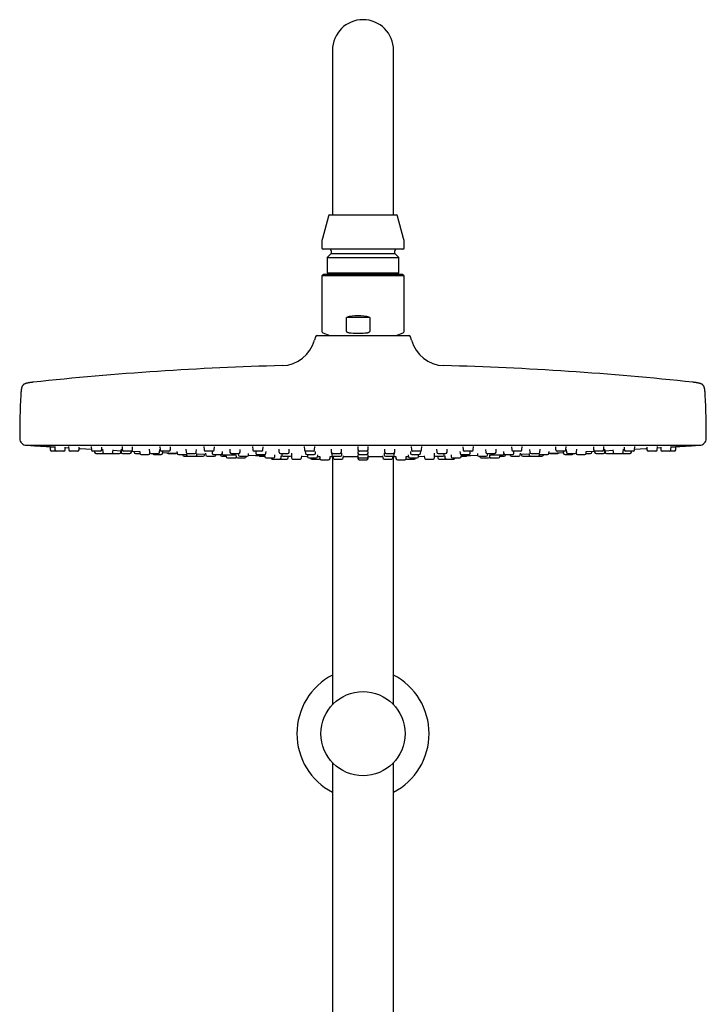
# Model space of a CAD drawing. Header units: millimetres. Extents: x 8 to 1577, y 12 to 2536.
# Tile 101 of 108: x 702 to 902, y 2249 to 2536. Entities that reach past the tile are written whole.
import ezdxf

# ---------------------------------------------------------------- set-up
doc = ezdxf.new("R2010")
doc.units = ezdxf.units.MM

msp = doc.modelspace()

# ---------------------------------------------------------------- linework, layer by layer
at = {"color": 7, "linetype": 'Continuous', "lineweight": 30}
for p, q in [((793.2, 2526.92), (793.2, 2496.92)), ((811, 2496.92), (811, 2526.92)), ((793.2, 2496.92), (793.2, 2478.92)), ((811, 2478.92), (811, 2496.92)), ((792.02, 2478.62), (790.27, 2472.09)), ((792.41, 2478.92), (811.79, 2478.92)), ((813.93, 2472.09), (812.18, 2478.62)), ((790.1, 2470.8), (790.1, 2469.32)), ((814.1, 2469.32), (814.1, 2470.8)), ((813.7, 2468.92), (790.5, 2468.92)), ((792.85, 2467.72), (791.62, 2466.49)), ((792.85, 2468.52), (792.85, 2467.72)), ((792.85, 2467.72), (811.35, 2467.72)), ((811.35, 2467.72), (811.35, 2468.52)), ((812.58, 2466.49), (811.35, 2467.72)), ((791.62, 2466.49), (791.62, 2462.1)), ((791.62, 2466.49), (812.58, 2466.49)), ((812.58, 2462.1), (812.58, 2466.49)), ((790.5, 2461.58), (790.1, 2461.18)), ((813.7, 2461.58), (790.5, 2461.58)), ((791.62, 2462.1), (792.14, 2461.58)), ((791.62, 2462.1), (812.58, 2462.1)), ((812.06, 2461.58), (812.58, 2462.1)), ((814.1, 2461.18), (813.7, 2461.58)), ((790.1, 2461.18), (790.1, 2445.02)), ((814.01, 2461.18), (790.1, 2461.18)), ((814.1, 2461.18), (814.01, 2461.18)), ((814.1, 2445.02), (814.1, 2461.18)), ((797.27, 2445.02), (797.27, 2449.08)), ((804.08, 2449.08), (797.27, 2449.08)), ((804.08, 2449.08), (804.08, 2445.02)), ((790.43, 2444.55), (792.44, 2443.82)), ((811.76, 2443.82), (813.77, 2444.55)), ((788.25, 2443.45), (787.99, 2442.45)), ((788.73, 2443.82), (815.46, 2443.82)), ((816.21, 2442.45), (815.95, 2443.45)), ((704.1, 2411.82), (900.1, 2411.82)), ((710.96, 2411.42), (711.02, 2410.49)), ((712.78, 2410.12), (711.42, 2410.12)), ((712.32, 2411.45), (712.38, 2410.49)), ((714.94, 2410.12), (712.78, 2410.12)), ((715.34, 2410.49), (715.39, 2411.26)), ((715.38, 2411.14), (716.39, 2411.08)), ((716.36, 2411.47), (716.43, 2410.49)), ((718.98, 2410.12), (716.83, 2410.12)), ((719.38, 2410.49), (719.43, 2411.28)), ((722.96, 2411.48), (723.03, 2410.49)), ((725.58, 2410.12), (723.43, 2410.12)), ((723.9, 2410.12), (723.92, 2409.79)), ((725.98, 2410.49), (726.04, 2411.31)), ((726.21, 2410.69), (726.27, 2409.79)), ((729.23, 2409.79), (729.28, 2410.53)), ((729.27, 2410.37), (731.64, 2410.25)), ((731.56, 2409.79), (731.59, 2410.25)), ((731.61, 2410.71), (731.67, 2409.79)), ((731.92, 2411.49), (731.99, 2410.49)), ((734.54, 2410.12), (732.38, 2410.12)), ((734.62, 2409.79), (734.65, 2410.13)), ((734.65, 2410.1), (737.05, 2409.99)), ((734.94, 2410.49), (735, 2411.34)), ((735.43, 2410.06), (735.45, 2409.79)), ((737.05, 2410.03), (737.09, 2409.49)), ((739.83, 2410.72), (739.89, 2409.79)), ((742.84, 2409.79), (742.9, 2410.59)), ((742.96, 2411.49), (743.03, 2410.49)), ((745.58, 2410.12), (743.43, 2410.12)), ((743.73, 2409.49), (743.76, 2409.92)), ((745.98, 2410.49), (746.04, 2411.37)), ((747.91, 2410.06), (747.95, 2409.49)), ((750.53, 2410.72), (750.6, 2409.79)), ((753.55, 2409.79), (753.61, 2410.61)), ((755.75, 2411.49), (755.82, 2410.49)), ((758.38, 2410.12), (756.22, 2410.12)), ((758.14, 2410.06), (758.18, 2409.49)), ((758.78, 2410.49), (758.84, 2411.39)), ((761.14, 2409.49), (761.17, 2409.97)), ((763.29, 2410.72), (763.35, 2409.79)), ((766.3, 2409.79), (766.36, 2410.64)), ((769.91, 2411.49), (769.98, 2410.49)), ((772.53, 2410.12), (770.38, 2410.12)), ((770.84, 2410.06), (770.88, 2409.49)), ((772.93, 2410.49), (772.99, 2411.42)), ((773.83, 2409.49), (773.87, 2410)), ((777.57, 2410.71), (777.63, 2409.79)), ((780.58, 2409.79), (780.64, 2410.66)), ((785, 2411.47), (785.06, 2410.49)), ((785.27, 2410.06), (785.31, 2409.49)), ((787.62, 2410.12), (785.46, 2410.12)), ((788.02, 2410.49), (788.08, 2411.44)), ((788.26, 2409.49), (788.3, 2410.02)), ((792.79, 2410.7), (792.85, 2409.79)), ((795.81, 2409.79), (795.87, 2410.68)), ((800.56, 2411.46), (800.62, 2410.49)), ((800.58, 2410.04), (800.62, 2409.49)), ((803.18, 2410.12), (801.02, 2410.12)), ((803.58, 2410.49), (803.64, 2411.46)), ((803.58, 2409.49), (803.61, 2410.04)), ((808.33, 2410.68), (808.39, 2409.79)), ((811.34, 2409.79), (811.41, 2410.7)), ((815.9, 2410.02), (815.94, 2409.49)), ((816.12, 2411.44), (816.18, 2410.49)), ((816.6, 2410.12), (816.58, 2410.12)), ((818.73, 2410.12), (816.6, 2410.12)), ((818.89, 2409.49), (818.93, 2410.06)), ((819.13, 2410.49), (819.2, 2411.47)), ((823.55, 2410.66), (823.61, 2409.79)), ((826.57, 2409.79), (826.63, 2410.71)), ((830.33, 2410), (830.37, 2409.49)), ((831.2, 2411.42), (831.27, 2410.49)), ((831.73, 2410.12), (831.67, 2410.12)), ((833.82, 2410.12), (831.73, 2410.12)), ((833.32, 2409.49), (833.36, 2410.06)), ((834.22, 2410.49), (834.29, 2411.49)), ((837.83, 2410.64), (837.89, 2409.79)), ((840.85, 2409.79), (840.91, 2410.72)), ((843.03, 2409.97), (843.06, 2409.49)), ((845.36, 2411.39), (845.42, 2410.49)), ((845.97, 2410.12), (845.82, 2410.12)), ((847.98, 2410.12), (845.97, 2410.12)), ((846.01, 2409.49), (846.05, 2410.06)), ((848.38, 2410.49), (848.44, 2411.49)), ((850.59, 2410.61), (850.65, 2409.79)), ((853.6, 2409.79), (853.67, 2410.72)), ((856.25, 2409.49), (856.29, 2410.06)), ((858.16, 2411.37), (858.22, 2410.49)), ((858.87, 2410.12), (858.62, 2410.12)), ((860.77, 2410.12), (858.87, 2410.12)), ((860.43, 2409.92), (860.46, 2409.49)), ((861.17, 2410.49), (861.24, 2411.49)), ((861.3, 2410.58), (861.35, 2409.79)), ((864.31, 2409.79), (864.37, 2410.71)), ((867.11, 2409.49), (867.15, 2410.02)), ((867.14, 2409.99), (869.55, 2410.1)), ((868.75, 2409.79), (868.77, 2410.06)), ((869.2, 2411.34), (869.26, 2410.49)), ((869.55, 2410.13), (869.57, 2409.79)), ((870.04, 2410.12), (869.66, 2410.12)), ((871.81, 2410.12), (870.04, 2410.12)), ((872.21, 2410.49), (872.28, 2411.49)), ((872.53, 2409.79), (872.59, 2410.7)), ((872.56, 2410.25), (874.93, 2410.37)), ((872.61, 2410.25), (872.64, 2409.79)), ((874.92, 2410.53), (874.97, 2409.79)), ((877.92, 2409.79), (877.99, 2410.69)), ((878.16, 2411.31), (878.22, 2410.49)), ((879.16, 2410.12), (878.62, 2410.12)), ((880.77, 2410.12), (879.16, 2410.12)), ((880.28, 2409.79), (880.3, 2410.12)), ((881.17, 2410.49), (881.24, 2411.48)), ((884.76, 2411.28), (884.82, 2410.49)), ((885.93, 2410.12), (885.22, 2410.12)), ((887.37, 2410.12), (885.93, 2410.12)), ((887.77, 2410.49), (887.84, 2411.46)), ((887.81, 2411.08), (888.82, 2411.14)), ((888.81, 2411.25), (888.86, 2410.49)), ((890.15, 2410.12), (889.26, 2410.12)), ((891.41, 2410.12), (890.15, 2410.12)), ((891.7, 2410.12), (891.41, 2410.12)), ((892.78, 2410.12), (891.7, 2410.12)), ((891.81, 2410.49), (891.88, 2411.44)), ((893.18, 2410.49), (893.24, 2411.42)), ((724.32, 2409.42), (726.47, 2409.42)), ((726.47, 2409.42), (726.67, 2409.42)), ((726.67, 2409.42), (728.83, 2409.42)), ((729, 2409.42), (731.16, 2409.42)), ((732.07, 2409.42), (734.22, 2409.42)), ((735.85, 2409.42), (737.1, 2409.42)), ((737.49, 2409.12), (739.64, 2409.12)), ((740.04, 2409.49), (740.04, 2409.5)), ((740.29, 2409.42), (742.44, 2409.42)), ((741.18, 2409.12), (743.33, 2409.12)), ((745.36, 2409.42), (747.51, 2409.42)), ((748.35, 2409.12), (750.51, 2409.12)), ((749.56, 2409.12), (749.57, 2408.99)), ((749.97, 2408.62), (751.11, 2408.62)), ((750.69, 2409.17), (750.71, 2408.99)), ((751, 2409.42), (753.15, 2409.42)), ((751.11, 2408.62), (753.26, 2408.62)), ((753.31, 2408.62), (753.36, 2408.62)), ((753.36, 2408.62), (755.52, 2408.62)), ((753.66, 2408.99), (753.69, 2409.4)), ((753.68, 2409.33), (756.26, 2409.24)), ((755.91, 2408.99), (755.93, 2409.25)), ((756.25, 2409.52), (756.28, 2408.99)), ((756.68, 2408.62), (758.84, 2408.62)), ((758.58, 2409.12), (760.74, 2409.12)), ((759.23, 2408.99), (759.24, 2409.12)), ((760.34, 2409.12), (761.04, 2409.1)), ((760.58, 2409.11), (760.59, 2408.99)), ((760.99, 2408.62), (762.21, 2408.62)), ((762.18, 2409.07), (762.22, 2408.49)), ((762.62, 2408.12), (764.78, 2408.12)), ((763.75, 2409.42), (765.9, 2409.42)), ((765.1, 2409.09), (765.15, 2408.49)), ((765.55, 2408.12), (767.7, 2408.12)), ((765.77, 2409.42), (765.8, 2408.99)), ((766.2, 2408.62), (768.35, 2408.62)), ((768.1, 2408.49), (768.11, 2408.62)), ((768.75, 2408.99), (768.78, 2409.45)), ((771.28, 2409.12), (773.43, 2409.12)), ((772.18, 2408.62), (773.46, 2408.62)), ((773.43, 2409.1), (773.47, 2408.49)), ((773.87, 2408.12), (776.02, 2408.12)), ((775.68, 2407.82), (777.84, 2407.82)), ((776.42, 2408.49), (776.46, 2409.04)), ((777.84, 2407.82), (779.89, 2407.82)), ((778.03, 2409.42), (780.18, 2409.42)), ((778.24, 2408.19), (778.27, 2408.72)), ((778.27, 2408.71), (778.56, 2408.7)), ((778.38, 2409.42), (778.41, 2408.99)), ((778.81, 2408.62), (780.96, 2408.62)), ((780.29, 2408.19), (780.32, 2408.62)), ((781.14, 2408.66), (781.24, 2408.66)), ((781.24, 2408.73), (781.28, 2408.19)), ((781.36, 2408.99), (781.39, 2409.48)), ((781.67, 2407.82), (783.83, 2407.82)), ((784.23, 2408.19), (784.27, 2408.75)), ((784.26, 2408.62), (785.92, 2408.6)), ((785.71, 2409.12), (787.86, 2409.12)), ((785.89, 2409.1), (785.93, 2408.49)), ((786.33, 2408.12), (788.48, 2408.12)), ((787.18, 2407.82), (789.34, 2407.82)), ((788.88, 2408.49), (788.92, 2409.07)), ((788.89, 2408.57), (789.5, 2408.56)), ((789.5, 2408.6), (789.54, 2407.99)), ((789.94, 2407.62), (792.09, 2407.62)), ((792.49, 2407.99), (792.53, 2408.57)), ((792.96, 2409.51), (792.99, 2408.99)), ((793.2, 2408.54), (793.2, 2336.23)), ((793.25, 2409.42), (795.41, 2409.42)), ((793.38, 2408.62), (793.41, 2408.19)), ((793.39, 2408.62), (795.55, 2408.62)), ((793.81, 2407.82), (795.96, 2407.82)), ((795.94, 2408.99), (795.98, 2409.5)), ((796.36, 2408.19), (796.4, 2408.77)), ((800.58, 2409.09), (800.62, 2408.49)), ((800.58, 2408.59), (800.62, 2407.99)), ((801.02, 2409.12), (803.18, 2409.12)), ((801.02, 2408.12), (803.18, 2408.12)), ((801.02, 2407.62), (803.18, 2407.62)), ((803.58, 2408.49), (803.62, 2409.09)), ((803.58, 2407.99), (803.62, 2408.59)), ((807.79, 2408.77), (807.84, 2408.19)), ((808.22, 2409.5), (808.25, 2408.99)), ((808.23, 2407.82), (808.28, 2407.82)), ((808.28, 2407.82), (810.39, 2407.82)), ((808.65, 2408.62), (808.66, 2408.62)), ((808.66, 2408.62), (810.81, 2408.62)), ((808.79, 2409.42), (810.95, 2409.42)), ((810.79, 2408.19), (810.82, 2408.62)), ((811, 2336.23), (811, 2408.54)), ((811.21, 2408.99), (811.24, 2409.51)), ((811.67, 2408.57), (811.71, 2407.99)), ((812.11, 2407.62), (812.65, 2407.62)), ((812.65, 2407.62), (814.26, 2407.62)), ((814.66, 2407.99), (814.7, 2408.59)), ((814.7, 2408.56), (815.31, 2408.57)), ((814.86, 2407.82), (816.85, 2407.82)), ((815.28, 2409.07), (815.32, 2408.49)), ((815.72, 2408.12), (815.8, 2408.12)), ((815.8, 2408.12), (817.87, 2408.12)), ((816.34, 2409.12), (816.37, 2409.12)), ((816.37, 2409.12), (818.49, 2409.12)), ((816.85, 2407.82), (817.02, 2407.82)), ((818.27, 2408.49), (818.31, 2409.1)), ((818.28, 2408.6), (819.94, 2408.62)), ((819.93, 2408.75), (819.97, 2408.19)), ((820.37, 2407.82), (820.74, 2407.82)), ((820.74, 2407.82), (822.52, 2407.82)), ((822.8, 2409.48), (822.84, 2408.99)), ((822.92, 2408.19), (822.96, 2408.73)), ((822.96, 2408.66), (823.06, 2408.66)), ((823.24, 2408.62), (823.34, 2408.62)), ((823.34, 2408.62), (825.39, 2408.62)), ((823.88, 2408.62), (823.91, 2408.19)), ((824.01, 2409.42), (824.06, 2409.42)), ((824.06, 2409.42), (826.17, 2409.42)), ((824.31, 2407.82), (825.83, 2407.82)), ((825.64, 2408.7), (825.93, 2408.71)), ((825.79, 2408.99), (825.82, 2409.42)), ((825.83, 2407.82), (826.36, 2407.82)), ((825.93, 2408.72), (825.96, 2408.19)), ((826.36, 2407.82), (827.29, 2407.82)), ((827.29, 2407.82), (828.52, 2407.82)), ((827.74, 2409.04), (827.78, 2408.49)), ((828.17, 2408.12), (828.49, 2408.12)), ((828.49, 2408.12), (830.33, 2408.12)), ((830.73, 2408.49), (830.77, 2409.1)), ((830.74, 2408.62), (831.83, 2408.62)), ((830.76, 2409.12), (830.89, 2409.12)), ((830.89, 2409.12), (832.92, 2409.12)), ((831.83, 2408.62), (832.02, 2408.62)), ((835.42, 2409.45), (835.45, 2408.99)), ((835.85, 2408.62), (836.13, 2408.62)), ((836.09, 2408.62), (836.1, 2408.49)), ((836.13, 2408.62), (838, 2408.62)), ((836.5, 2408.12), (837.16, 2408.12)), ((837.16, 2408.12), (838.65, 2408.12)), ((838.29, 2409.42), (838.43, 2409.42)), ((838.4, 2408.99), (838.43, 2409.42)), ((838.43, 2409.42), (840.45, 2409.42)), ((839.05, 2408.49), (839.09, 2409.09)), ((839.42, 2408.12), (840.5, 2408.12)), ((840.5, 2408.12), (841.58, 2408.12)), ((841.98, 2408.49), (842.02, 2409.07)), ((841.98, 2408.62), (842.8, 2408.62)), ((842.8, 2408.62), (843.21, 2408.62)), ((843.16, 2409.1), (843.86, 2409.12)), ((843.46, 2409.12), (843.73, 2409.12)), ((843.6, 2408.99), (843.61, 2409.11)), ((843.73, 2409.12), (845.62, 2409.12)), ((844.95, 2409.12), (844.96, 2408.99)), ((845.36, 2408.62), (845.9, 2408.62)), ((845.9, 2408.62), (847.52, 2408.62)), ((847.92, 2408.99), (847.95, 2409.51)), ((847.93, 2409.24), (850.52, 2409.33)), ((848.27, 2409.25), (848.28, 2408.99)), ((848.68, 2408.62), (850.15, 2408.62)), ((850.15, 2408.62), (850.84, 2408.62)), ((850.51, 2409.39), (850.54, 2408.99)), ((850.84, 2408.62), (850.89, 2408.62)), ((850.94, 2408.62), (851.78, 2408.62)), ((851.05, 2409.42), (851.31, 2409.42)), ((851.31, 2409.42), (853.2, 2409.42)), ((851.78, 2408.62), (853.09, 2408.62)), ((853.09, 2408.62), (853.24, 2408.62)), ((853.24, 2408.62), (854.23, 2408.62)), ((853.49, 2408.99), (853.5, 2409.17)), ((853.69, 2409.12), (854.16, 2409.12)), ((854.16, 2409.12), (855.85, 2409.12)), ((854.63, 2408.99), (854.64, 2409.12)), ((856.69, 2409.42), (858.51, 2409.42)), ((858.51, 2409.42), (858.84, 2409.42)), ((860.86, 2409.12), (861.56, 2409.12)), ((861.56, 2409.12), (863.02, 2409.12)), ((861.75, 2409.42), (862.17, 2409.42)), ((862.17, 2409.42), (863.91, 2409.42)), ((864.16, 2409.5), (864.16, 2409.49)), ((864.56, 2409.12), (865.5, 2409.12)), ((865.5, 2409.12), (866.71, 2409.12)), ((867.1, 2409.42), (867.84, 2409.42)), ((867.84, 2409.42), (868.35, 2409.42)), ((869.97, 2409.42), (870.58, 2409.42)), ((870.58, 2409.42), (872.13, 2409.42)), ((873.04, 2409.42), (874.49, 2409.42)), ((874.49, 2409.42), (875.2, 2409.42)), ((875.37, 2409.42), (876.18, 2409.42)), ((876.18, 2409.42), (877.52, 2409.42)), ((877.52, 2409.42), (877.72, 2409.42)), ((877.72, 2409.42), (878.75, 2409.42)), ((878.75, 2409.42), (879.88, 2409.42)), ((793.2, 2319.39), (793.2, 2164.98)), ((811, 1961.68), (811, 2319.39))]:
    msp.add_line(p, q, dxfattribs=at)
at = {"color": 7, "linetype": 'Continuous', "lineweight": 30, "flags": 128}
for points in [[(705.15, 2411.82), (705.19, 2411.81), (705.27, 2411.79)], [(719.41, 2410.9), (719.71, 2410.89), (723.01, 2410.7)], [(743.75, 2409.7), (747.26, 2409.56), (747.95, 2409.53)], [(856.25, 2409.53), (856.94, 2409.56), (860.45, 2409.7)], [(881.19, 2410.7), (884.49, 2410.89), (884.79, 2410.9)], [(898.93, 2411.79), (899.01, 2411.81), (899.05, 2411.82)], [(726.47, 2409.42), (726.55, 2409.43), (726.57, 2409.43)], [(728.92, 2409.43), (728.93, 2409.43), (729, 2409.42)], [(768.73, 2408.9), (770.81, 2408.85), (773.45, 2408.8)], [(792.53, 2408.54), (793.16, 2408.54), (793.39, 2408.53)], [(796.39, 2408.52), (797.63, 2408.52), (800.59, 2408.51)], [(803.61, 2408.51), (806.57, 2408.52), (807.81, 2408.52)], [(810.81, 2408.53), (811.04, 2408.54), (811.67, 2408.54)], [(830.75, 2408.8), (833.39, 2408.85), (835.47, 2408.9)], [(875.2, 2409.42), (875.27, 2409.43), (875.28, 2409.43)], [(877.62, 2409.43), (877.65, 2409.43), (877.72, 2409.42)]]:
    msp.add_lwpolyline(points, dxfattribs=at)
at = {"color": 7, "linetype": 'Continuous', "lineweight": 30}
msp.add_circle((802.1, 2327.81), 12.25, dxfattribs=at)
for centre, radius, start, end in [((802.1, 2526.92), 8.9, 0, 180), ((792.41, 2478.52), 0.4, 90, 165), ((811.79, 2478.52), 0.4, 15, 90), ((795.1, 2470.8), 5, 165, 180), ((809.1, 2470.8), 5, 0, 15), ((790.5, 2469.32), 0.4, 180, 270), ((792.45, 2468.52), 0.4, 0, 90), ((811.75, 2468.52), 0.4, 90, 180), ((813.7, 2469.32), 0.4, 270, 0), ((790.6, 2445.02), 0.5, 180, 250), ((813.6, 2445.02), 0.5, 290, 360), ((778.32, 2445.03), 10, 271.4972, 345.1035), ((788.73, 2443.32), 0.5, 90, 165.1035), ((815.46, 2443.32), 0.5, 14.8965, 90), ((825.88, 2445.03), 10, 194.8965, 268.5028), ((802.1, 1535.34), 900, 91.49722, 96.13072), ((802.1, 1535.34), 900, 83.86928, 88.50278), ((974.6, 2413.32), 272.5, 177.2477, 179.8941), ((629.6, 2413.32), 272.5, 0.1059, 2.7523), ((704.1, 2413.82), 2, 179.8941, 269.9844), ((900.1, 2413.82), 2, 270.0156, 0.1059), ((802.1, 3837.08), 1428.58, 266.11332, 266.29661), ((711.42, 2410.52), 0.4, 184, 270), ((712.78, 2410.52), 0.4, 184, 270), ((714.94, 2410.52), 0.4, 270, 356), ((716.83, 2410.52), 0.4, 184, 270), ((718.98, 2410.52), 0.4, 270, 356), ((723.43, 2410.52), 0.4, 184, 270), ((724.32, 2409.82), 0.4, 184, 270), ((725.58, 2410.52), 0.4, 270, 356), ((726.67, 2409.82), 0.4, 184, 270), ((728.83, 2409.82), 0.4, 270, 356), ((731.16, 2409.82), 0.4, 270, 356), ((732.07, 2409.82), 0.4, 184, 270), ((732.38, 2410.52), 0.4, 184, 270), ((734.22, 2409.82), 0.4, 270, 356), ((734.54, 2410.52), 0.4, 270, 356), ((735.85, 2409.82), 0.4, 184, 270), ((740.29, 2409.82), 0.4, 184, 270), ((742.44, 2409.82), 0.4, 270, 356), ((743.43, 2410.52), 0.4, 184, 270), ((745.58, 2410.52), 0.4, 270, 356), ((751, 2409.82), 0.4, 184, 270), ((753.15, 2409.82), 0.4, 270, 356), ((756.22, 2410.52), 0.4, 184, 270), ((758.38, 2410.52), 0.4, 270, 356), ((763.75, 2409.82), 0.4, 184, 270), ((765.9, 2409.82), 0.4, 270, 356), ((770.38, 2410.52), 0.4, 184, 270), ((772.53, 2410.52), 0.4, 270, 356), ((778.03, 2409.82), 0.4, 184, 270), ((780.18, 2409.82), 0.4, 270, 356), ((785.46, 2410.52), 0.4, 184, 270), ((787.62, 2410.52), 0.4, 270, 356), ((793.25, 2409.82), 0.4, 184, 270), ((795.41, 2409.82), 0.4, 270, 356), ((801.02, 2410.52), 0.4, 184, 270), ((803.18, 2410.52), 0.4, 270, 356), ((808.79, 2409.82), 0.4, 184, 270), ((810.95, 2409.82), 0.4, 270, 356), ((816.58, 2410.52), 0.4, 184, 270), ((818.73, 2410.52), 0.4, 270, 356), ((824.01, 2409.82), 0.4, 184, 270), ((826.17, 2409.82), 0.4, 270, 356), ((831.67, 2410.52), 0.4, 184, 270), ((833.82, 2410.52), 0.4, 270, 356), ((838.29, 2409.82), 0.4, 184, 270), ((840.45, 2409.82), 0.4, 270, 356), ((845.82, 2410.52), 0.4, 184, 270), ((847.98, 2410.52), 0.4, 270, 356), ((851.05, 2409.82), 0.4, 184, 270), ((853.2, 2409.82), 0.4, 270, 356), ((858.62, 2410.52), 0.4, 184, 270), ((860.77, 2410.52), 0.4, 270, 356), ((861.75, 2409.82), 0.4, 184, 270), ((863.91, 2409.82), 0.4, 270, 356), ((868.35, 2409.82), 0.4, 270, 356), ((869.66, 2410.52), 0.4, 184, 270), ((869.97, 2409.82), 0.4, 184, 270), ((871.81, 2410.52), 0.4, 270, 356), ((872.13, 2409.82), 0.4, 270, 356), ((873.04, 2409.82), 0.4, 184, 270), ((875.37, 2409.82), 0.4, 184, 270), ((877.52, 2409.82), 0.4, 270, 356), ((878.62, 2410.52), 0.4, 184, 270), ((879.88, 2409.82), 0.4, 270, 356), ((880.77, 2410.52), 0.4, 270, 356), ((885.22, 2410.52), 0.4, 184, 270), ((887.37, 2410.52), 0.4, 270, 356), ((889.26, 2410.52), 0.4, 184, 270), ((891.41, 2410.52), 0.4, 270, 356), ((892.78, 2410.52), 0.4, 270, 356), ((802.1, 3837.08), 1428.58, 273.70342, 273.88668), ((737.49, 2409.52), 0.4, 184, 270), ((739.64, 2409.52), 0.4, 270, 356), ((741.18, 2409.52), 0.4, 194.4775, 270), ((743.33, 2409.52), 0.4, 270, 356), ((745.36, 2409.82), 0.4, 204.9648, 270), ((747.51, 2409.82), 0.4, 270, 315.9253), ((748.35, 2409.52), 0.4, 184, 270), ((749.97, 2409.02), 0.4, 184, 270), ((750.51, 2409.52), 0.4, 270, 346.6147), ((751.11, 2409.02), 0.4, 184, 270), ((753.26, 2409.02), 0.4, 270, 356), ((755.52, 2409.02), 0.4, 270, 356), ((756.68, 2409.02), 0.4, 184, 270), ((758.58, 2409.52), 0.4, 184, 270), ((758.84, 2409.02), 0.4, 270, 356), ((760.99, 2409.02), 0.4, 184, 270), ((760.74, 2409.52), 0.4, 270, 356), ((762.62, 2408.52), 0.4, 184, 270), ((764.78, 2408.52), 0.4, 270, 344.0074), ((765.55, 2408.52), 0.4, 184, 270), ((766.2, 2409.02), 0.4, 184, 270), ((767.7, 2408.52), 0.4, 270, 356), ((768.35, 2409.02), 0.4, 270, 356), ((771.28, 2409.52), 0.4, 184, 270), ((772.18, 2409.02), 0.4, 208.3293, 270), ((773.43, 2409.52), 0.4, 270, 356), ((773.87, 2408.52), 0.4, 184, 270), ((775.68, 2408.22), 0.4, 194.4775, 270), ((776.02, 2408.52), 0.4, 270, 356), ((777.84, 2408.22), 0.4, 270, 356), ((778.81, 2409.02), 0.4, 184, 270), ((779.89, 2408.22), 0.4, 270, 356), ((780.96, 2409.02), 0.4, 270, 356), ((781.67, 2408.22), 0.4, 184, 270), ((783.83, 2408.22), 0.4, 270, 356), ((785.71, 2409.52), 0.4, 184, 270), ((786.33, 2408.52), 0.4, 184, 270), ((787.18, 2408.22), 0.4, 194.4775, 270), ((787.86, 2409.52), 0.4, 270, 356), ((788.48, 2408.52), 0.4, 270, 356), ((789.34, 2408.22), 0.4, 270, 303.9843), ((789.94, 2408.02), 0.4, 184, 270), ((792.09, 2408.02), 0.4, 270, 356), ((793.39, 2409.02), 0.4, 184, 270), ((793.81, 2408.22), 0.4, 184, 270), ((795.55, 2409.02), 0.4, 270, 356), ((795.96, 2408.22), 0.4, 270, 356), ((801.02, 2409.52), 0.4, 184, 270), ((801.02, 2408.52), 0.4, 184, 270), ((801.02, 2408.02), 0.4, 184, 270), ((803.18, 2409.52), 0.4, 270, 356), ((803.18, 2408.52), 0.4, 270, 356), ((803.18, 2408.02), 0.4, 270, 356), ((808.23, 2408.22), 0.4, 184, 270), ((808.65, 2409.02), 0.4, 184, 270), ((810.39, 2408.22), 0.4, 270, 356), ((810.81, 2409.02), 0.4, 270, 356), ((812.11, 2408.02), 0.4, 184, 270), ((814.26, 2408.02), 0.4, 270, 356), ((814.86, 2408.22), 0.4, 236.0157, 270), ((815.72, 2408.52), 0.4, 184, 270), ((816.34, 2409.52), 0.4, 184, 270), ((817.02, 2408.22), 0.4, 270, 345.5225), ((817.87, 2408.52), 0.4, 270, 356), ((818.49, 2409.52), 0.4, 270, 356), ((820.37, 2408.22), 0.4, 184, 270), ((822.52, 2408.22), 0.4, 270, 356), ((823.24, 2409.02), 0.4, 184, 270), ((824.31, 2408.22), 0.4, 184, 270), ((825.39, 2409.02), 0.4, 270, 356), ((826.36, 2408.22), 0.4, 184, 270), ((828.17, 2408.52), 0.4, 184, 270), ((828.52, 2408.22), 0.4, 270, 345.5225), ((830.33, 2408.52), 0.4, 270, 356), ((830.76, 2409.52), 0.4, 184, 270), ((832.02, 2409.02), 0.4, 270, 331.6707), ((832.92, 2409.52), 0.4, 270, 356), ((835.85, 2409.02), 0.4, 184, 270), ((836.5, 2408.52), 0.4, 184, 270), ((838, 2409.02), 0.4, 270, 356), ((838.65, 2408.52), 0.4, 270, 356), ((839.42, 2408.52), 0.4, 195.9926, 270), ((841.58, 2408.52), 0.4, 270, 356), ((843.46, 2409.52), 0.4, 184, 270), ((843.21, 2409.02), 0.4, 270, 356), ((845.36, 2409.02), 0.4, 184, 270), ((845.62, 2409.52), 0.4, 270, 356), ((847.52, 2409.02), 0.4, 270, 356), ((848.68, 2409.02), 0.4, 184, 270), ((850.94, 2409.02), 0.4, 184, 270), ((853.09, 2409.02), 0.4, 270, 356), ((853.69, 2409.52), 0.4, 193.3853, 270), ((854.23, 2409.02), 0.4, 270, 356), ((855.85, 2409.52), 0.4, 270, 356), ((856.69, 2409.82), 0.4, 224.0747, 270), ((858.84, 2409.82), 0.4, 270, 335.0352), ((860.86, 2409.52), 0.4, 184, 270), ((863.02, 2409.52), 0.4, 270, 345.5225), ((864.56, 2409.52), 0.4, 184, 270), ((866.71, 2409.52), 0.4, 270, 356), ((802.1, 2327.81), 19.25, 117.5381, 242.4619), ((802.1, 2327.81), 19.25, 297.5381, 62.4619)]:
    msp.add_arc(centre, radius, start, end, dxfattribs=at)
msp.add_ellipse((802.1, 2437.58), major_axis=(9, -9), ratio=0.882872, start_param=2.128635, end_param=2.708009, dxfattribs=at)
for points, knots in [([(797.27, 2445.02), (797.27, 2445), (797.28, 2444.96), (797.33, 2444.89), (797.42, 2444.81), (797.56, 2444.74), (797.77, 2444.67), (798.04, 2444.61), (798.37, 2444.57), (798.59, 2444.56), (798.7, 2444.55)], [0, 0, 0, 0, 0.035407, 0.07898, 0.154217, 0.263841, 0.373982, 0.582219, 0.791119, 1, 1, 1, 1]), ([(798.7, 2444.55), (799.03, 2444.53), (799.68, 2444.5), (800.67, 2444.48), (801.66, 2444.5), (802.32, 2444.53), (802.65, 2444.55)], [0, 0, 0, 0, 0.249396, 0.49903, 0.749393, 1, 1, 1, 1]), ([(802.65, 2444.55), (802.81, 2444.56), (803.06, 2444.58), (803.39, 2444.63), (803.61, 2444.68), (803.78, 2444.74), (803.89, 2444.8), (803.97, 2444.85), (804.03, 2444.9), (804.07, 2444.96), (804.07, 2445), (804.08, 2445.02)], [0, 0, 0, 0, 0.3155, 0.474357, 0.633996, 0.746871, 0.809238, 0.872498, 0.921407, 0.970818, 1, 1, 1, 1]), ([(705.98, 2430.19), (705.91, 2430.18), (705.74, 2430.16), (705.47, 2430.13), (705.19, 2430.09), (704.95, 2430.06), (704.74, 2430.02), (704.52, 2429.99), (704.3, 2429.94), (704.08, 2429.89), (703.87, 2429.83), (703.67, 2429.76), (703.49, 2429.68), (703.33, 2429.59), (703.19, 2429.49), (703.07, 2429.38), (702.97, 2429.26), (702.88, 2429.12), (702.79, 2428.96), (702.72, 2428.77), (702.67, 2428.6), (702.63, 2428.43), (702.59, 2428.27), (702.56, 2428.1), (702.53, 2427.9), (702.51, 2427.71), (702.49, 2427.52), (702.47, 2427.34), (702.46, 2427.14), (702.44, 2426.92), (702.43, 2426.67), (702.42, 2426.5), (702.41, 2426.4)], [0, 0, 0, 0, 0.033637, 0.08548, 0.130419, 0.16977, 0.204538, 0.235506, 0.277939, 0.314319, 0.345991, 0.383393, 0.415866, 0.444908, 0.471749, 0.497473, 0.523097, 0.549634, 0.578148, 0.609833, 0.646122, 0.669122, 0.694541, 0.722879, 0.754755, 0.790958, 0.817482, 0.846646, 0.878884, 0.914725, 0.954823, 1, 1, 1, 1]), ([(901.78, 2426.4), (901.78, 2426.5), (901.77, 2426.69), (901.75, 2426.96), (901.74, 2427.2), (901.72, 2427.41), (901.7, 2427.6), (901.68, 2427.77), (901.66, 2427.96), (901.63, 2428.16), (901.58, 2428.38), (901.54, 2428.58), (901.48, 2428.77), (901.4, 2428.96), (901.32, 2429.12), (901.23, 2429.26), (901.13, 2429.38), (901.01, 2429.49), (900.87, 2429.59), (900.71, 2429.68), (900.53, 2429.76), (900.34, 2429.82), (900.17, 2429.87), (900.01, 2429.91), (899.83, 2429.95), (899.63, 2429.99), (899.43, 2430.03), (899.23, 2430.06), (899.04, 2430.09), (898.84, 2430.12), (898.6, 2430.15), (898.39, 2430.17), (898.26, 2430.18), (898.22, 2430.19)], [0, 0, 0, 0, 0.049017, 0.092085, 0.130237, 0.164285, 0.194873, 0.22252, 0.247647, 0.288288, 0.323279, 0.353865, 0.390152, 0.421836, 0.45035, 0.476886, 0.502509, 0.528232, 0.555073, 0.584114, 0.616586, 0.653986, 0.67779, 0.704178, 0.733688, 0.766993, 0.804953, 0.832854, 0.863618, 0.897728, 0.935775, 0.9785, 1, 1, 1, 1]), ([(709.83, 2411.49), (709.82, 2411.49), (709.82, 2411.49), (709.85, 2411.49), (709.92, 2411.49), (710.03, 2411.48), (710.19, 2411.47), (710.39, 2411.46), (710.62, 2411.44), (710.88, 2411.42), (711.18, 2411.41), (711.49, 2411.39), (711.82, 2411.37), (712.1, 2411.35), (712.27, 2411.34), (712.33, 2411.33)], [0, 0, 0, 0, 0.008856, 0.095199, 0.181645, 0.267968, 0.35429, 0.440939, 0.527074, 0.613915, 0.700085, 0.786652, 0.873193, 0.959332, 1, 1, 1, 1]), ([(891.87, 2411.33), (891.95, 2411.34), (892.14, 2411.35), (892.44, 2411.37), (892.77, 2411.39), (893.08, 2411.41), (893.37, 2411.43), (893.63, 2411.44), (893.85, 2411.46), (894.04, 2411.47), (894.18, 2411.48), (894.27, 2411.49), (894.33, 2411.49), (894.37, 2411.49), (894.37, 2411.49), (894.37, 2411.49)], [0, 0, 0, 0, 0.057158, 0.143939, 0.230154, 0.316982, 0.403093, 0.489963, 0.576597, 0.662672, 0.749617, 0.814137, 0.879181, 0.944241, 1, 1, 1, 1]), ([(761.04, 2409.1), (761.04, 2409.1), (761.03, 2409.1), (761.06, 2409.1), (761.12, 2409.1), (761.24, 2409.09), (761.39, 2409.09), (761.58, 2409.08), (761.81, 2409.08), (762.08, 2409.07), (762.37, 2409.06), (762.68, 2409.05), (763.01, 2409.05), (763.35, 2409.04), (763.7, 2409.03), (764.04, 2409.02), (764.38, 2409.01), (764.71, 2409), (764.96, 2408.99), (765.08, 2408.99), (765.11, 2408.99)], [0, 0, 0, 0, 0.001354, 0.062528, 0.123719, 0.184876, 0.245983, 0.307385, 0.368384, 0.429874, 0.49098, 0.552122, 0.613636, 0.674502, 0.736159, 0.797058, 0.858455, 0.919572, 0.980575, 1, 1, 1, 1]), ([(839.09, 2408.99), (839.14, 2408.99), (839.28, 2408.99), (839.52, 2409), (839.83, 2409.01), (840.17, 2409.02), (840.51, 2409.03), (840.86, 2409.04), (841.2, 2409.05), (841.53, 2409.05), (841.84, 2409.06), (842.13, 2409.07), (842.37, 2409.08), (842.57, 2409.08), (842.72, 2409.09), (842.85, 2409.09), (842.98, 2409.09), (843.08, 2409.1), (843.15, 2409.1), (843.16, 2409.1), (843.16, 2409.1)], [0, 0, 0, 0, 0.036072, 0.082667, 0.143526, 0.204999, 0.266218, 0.327137, 0.388663, 0.449772, 0.511116, 0.572115, 0.633787, 0.67985, 0.72561, 0.771467, 0.817812, 0.878789, 0.940328, 1, 1, 1, 1])]:
    msp.add_open_spline(points, degree=3, knots=knots, dxfattribs=at)

doc.saveas('drawing.dxf')
